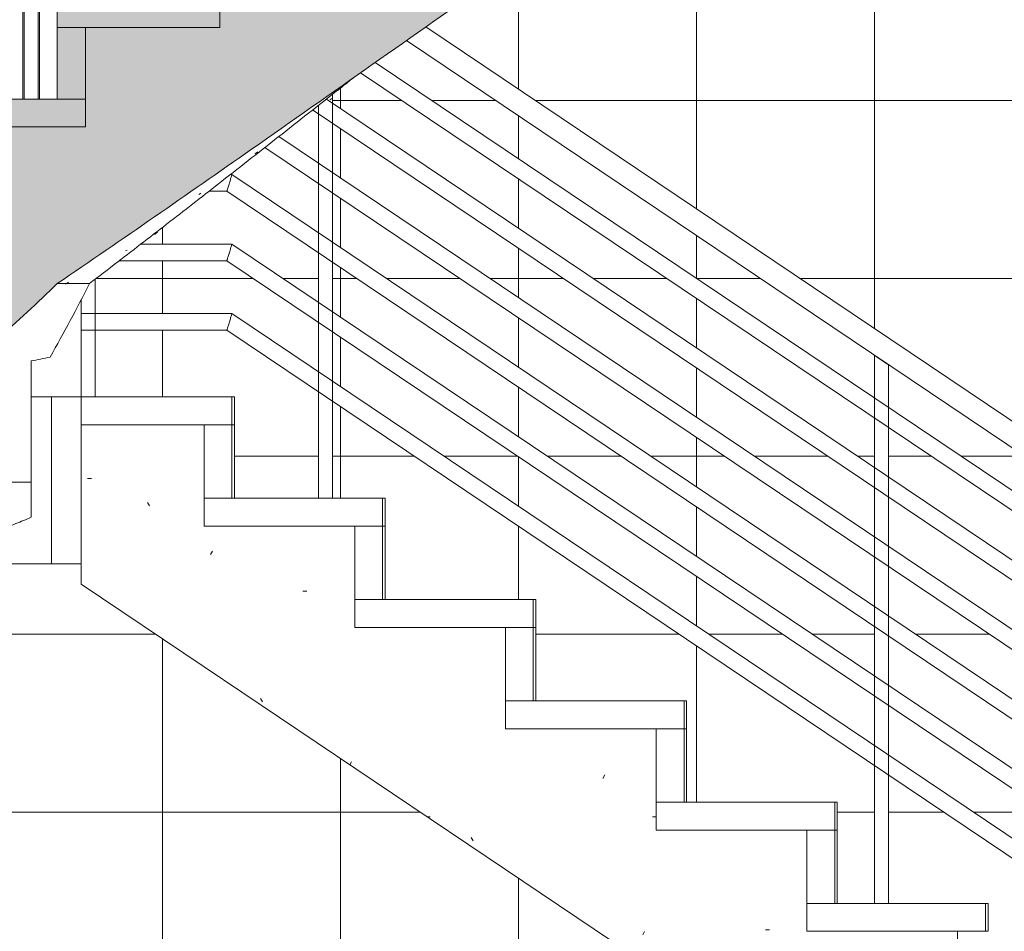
# Model space of a CAD drawing. Header units: metres. Extents: x -28 to 176, y -14 to 869.
# Tile 33 of 60: x 52.89 to 54.66, y -6.22 to -4.58. Entities that reach past the tile are written whole.
import ezdxf

# ---------------------------------------------------------------- set-up
doc = ezdxf.new("R2010")
doc.units = ezdxf.units.M
for name, color, linetype, lineweight in [('A_Geländer', 7, 'Continuous', 5), ('A_Geländer_Pfosten', 7, 'Continuous', 5), ('A_Geschossdecken', 7, 'Continuous', 5), ('A_Treppe', 38, 'Continuous', 5), ('A_Wände_Oberflächenschraffur', 244, 'Continuous', 5)]:
    doc.layers.add(name, color=color, linetype=linetype, lineweight=lineweight)
pattern_1 = [(0, (65.62718, 18.958), (0, 0.32), []), (90, (65.62718, 18.958), (-0.32, 2e-17), [])]
pattern_2 = [(0, (65.62318, 18.958), (0.813, 0.203), [0.007, -0.603, 0.007, -0.603, -3.251]), (0, (65.62318, 18.958), (0.813, 0.203), [-1.219, 0.007, -1.212, 0.007, -0.603, -1.422]), (0, (65.62318, 18.958), (0.813, 0.203), [-3.048, 0.007, -0.4, 0.007, -1.009]), (120, (65.92818, 19.06), (-0.5823032, 0.6025787), [0.007, -0.603, 0.007, -0.603, -3.251]), (120, (65.92818, 19.06), (-0.5823032, 0.6025787), [-1.219, 0.007, -1.212, 0.007, -0.603, -1.422]), (120, (65.92818, 19.06), (-0.5823032, 0.6025787), [-3.048, 0.007, -0.4, 0.007, -1.009]), (240, (66.02918, 19.466), (-0.2306968, -0.8055787), [0.007, -0.603, 0.007, -0.603, -3.251]), (240, (66.02918, 19.466), (-0.2306968, -0.8055787), [-1.219, 0.007, -1.212, 0.007, -0.603, -1.422]), (240, (66.02918, 19.466), (-0.2306968, -0.8055787), [-3.048, 0.007, -0.4, 0.007, -1.009])]

# ---------------------------------------------------------------- blocks, each defined once
blk = doc.blocks.new('FP_42-D')
at = {"layer": 'A_Treppe', "color": 7}
for p, q in [((-18.7601, -4.718), (-18.7638, -4.7207)), ((-18.8988, -4.8178), (-18.8933, -4.8139)), ((-18.9961, -4.8884), (-18.9994, -4.8911)), ((-19.079, -4.9626), (-19.0737, -4.9588)), ((-19.1286, -4.9911), (-19.1311, -4.9923)), ((-19.2394, -5.0524), (-19.2337, -5.0486))]:
    blk.add_line(p, q, dxfattribs=at)
blk = doc.blocks.new('Geländer - 25mm 2-8069811-D')
at = {"layer": 'A_Geländer_Pfosten', "color": 250, "lineweight": 9}
for p, q in [((-18.7594, -5.4373), (-18.7594, -4.7109)), ((-18.7844, -4.7307), (-18.7844, -5.4373)), ((-18.7844, -5.4373), (-18.772, -5.4373)), ((-18.772, -5.4373), (-18.7594, -5.4373))]:
    blk.add_line(p, q, dxfattribs=at)
blk = doc.blocks.new('Geländer - 25mm 2-8069810-D')
at = {"layer": 'A_Geländer_Pfosten', "color": 250, "lineweight": 9}
for p, q in [((-17.7844, -5.1803), (-17.7844, -6.1662)), ((-17.7594, -6.1662), (-17.7594, -5.1971)), ((-17.7844, -6.1662), (-17.772, -6.1662)), ((-17.772, -6.1662), (-17.7594, -6.1662))]:
    blk.add_line(p, q, dxfattribs=at)
at = {"layer": 'A_Geländer_Pfosten', "color": 250, "lineweight": 9, "flags": 128}
for points in [[(-17.772, -5.1887), (-17.7774, -5.185), (-17.7817, -5.1821), (-17.7841, -5.1805), (-17.7844, -5.1803)], [(-17.7594, -5.1971), (-17.7598, -5.1969), (-17.7622, -5.1952), (-17.7666, -5.1923), (-17.772, -5.1887)]]:
    blk.add_lwpolyline(points, dxfattribs=at)
blk = doc.blocks.new('Geländer - 25mm 2-8069460-D')
at = {"layer": 'A_Geländer_Pfosten', "color": 250, "lineweight": 9}
for p, q in [((-19.2109, -4.3951), (-19.2109, -4.4008)), ((-19.2026, -4.3951), (-19.2109, -4.3951)), ((-19.1859, -4.5408), (-19.1859, -4.4201)), ((-19.2109, -4.4369), (-19.2109, -4.5408)), ((-19.1859, -5.2551), (-19.1859, -5.0433)), ((-19.2109, -5.0796), (-19.2109, -5.2551)), ((-19.2109, -5.2551), (-19.1985, -5.2551)), ((-19.1985, -5.2551), (-19.1859, -5.2551))]:
    blk.add_line(p, q, dxfattribs=at)
blk = doc.blocks.new('Geländer - Geländer-8098032-D')
at = {"layer": 'A_Geländer', "color": 250, "lineweight": 9}
for p, q in [((-16.7719, -5.9379), (-18.6822, -4.6534)), ((-18.7085, -4.6719), (-16.7719, -5.974)), ((-16.7719, -6.0629), (-18.7701, -4.7193)), ((-18.7949, -4.7387), (-16.7719, -6.099)), ((-16.7719, -6.1879), (-18.8557, -4.7867)), ((-18.8805, -4.8062), (-16.7719, -6.224)), ((-18.9399, -4.8551), (-18.9428, -4.8551)), ((-16.7719, -6.3129), (-18.9399, -4.8551)), ((-18.9812, -4.8851), (-18.9491, -4.8851)), ((-18.9491, -4.8851), (-16.7719, -6.349)), ((-18.9399, -4.9801), (-19.1036, -4.9801)), ((-16.7719, -6.4379), (-18.9399, -4.9801)), ((-19.1425, -5.0101), (-18.9491, -5.0101)), ((-18.9491, -5.0101), (-16.7719, -6.474)), ((-18.9399, -5.1051), (-19.2109, -5.1051)), ((-16.7719, -6.5629), (-18.9399, -5.1051)), ((-19.2109, -5.1351), (-18.9491, -5.1351)), ((-18.9491, -5.1351), (-16.7719, -6.599))]:
    blk.add_line(p, q, dxfattribs=at)
for start_param, end_param in [(0, 1.570796), (1.570796, 3.141593)]:
    blk.add_ellipse((-19.2109, -5.1201), major_axis=(0, 0.015), ratio=0.004116, start_param=start_param, end_param=end_param, dxfattribs=at)
for points in [[(-18.9399, -4.8551), (-18.9399, -4.8551), (-18.9403, -4.8562), (-18.9413, -4.8594), (-18.9422, -4.8625), (-18.9434, -4.8662), (-18.9442, -4.8688), (-18.9446, -4.8701)], [(-18.9399, -4.9801), (-18.9399, -4.9801), (-18.9403, -4.9812), (-18.9413, -4.9844), (-18.9422, -4.9875), (-18.9434, -4.9912), (-18.9442, -4.9938), (-18.9446, -4.9951)], [(-18.9399, -5.1051), (-18.9399, -5.1051), (-18.9403, -5.1062), (-18.9413, -5.1094), (-18.9422, -5.1125), (-18.9434, -5.1162), (-18.9442, -5.1188), (-18.9446, -5.1201)]]:
    blk.add_open_spline(points, degree=3, knots=[0.5, 0.5, 0.5, 0.5, 0.6666667, 0.75, 0.8333333, 0.9166667, 1, 1, 1, 1], dxfattribs=at)
for points in [[(-18.9446, -4.8701), (-18.945, -4.8714), (-18.9458, -4.874), (-18.9469, -4.8777), (-18.9478, -4.8808), (-18.9485, -4.8832), (-18.949, -4.8848), (-18.9491, -4.8851), (-18.9491, -4.8851)], [(-18.9446, -4.9951), (-18.945, -4.9964), (-18.9458, -4.999), (-18.9469, -5.0027), (-18.9478, -5.0058), (-18.9485, -5.0082), (-18.949, -5.0098), (-18.9491, -5.0101), (-18.9491, -5.0101)], [(-18.9446, -5.1201), (-18.945, -5.1214), (-18.9458, -5.124), (-18.9469, -5.1277), (-18.9478, -5.1308), (-18.9485, -5.1332), (-18.949, -5.1348), (-18.9491, -5.1351), (-18.9491, -5.1351)]]:
    blk.add_open_spline(points, degree=3, dxfattribs=at)
for name in ['Geländer - 25mm 2-8069460-D', 'Geländer - 25mm 2-8069811-D', 'Geländer - 25mm 2-8069810-D']:
    blk.add_blockref(name, (0, 0))
blk = doc.blocks.new('Typ des oberen Holms - Oberer Geländerholm_Innen_-8098038-D')
at = {"layer": 'A_Geländer', "color": 250, "lineweight": 9}
for p, q in [((-16.7719, -5.8129), (-18.5912, -4.5896)), ((-18.6263, -4.6142), (-16.7719, -5.8611))]:
    blk.add_line(p, q, dxfattribs=at)
blk = doc.blocks.new('Geländer - 25mm 2-8069813-D')
at = {"layer": 'A_Geländer_Pfosten', "color": 250, "lineweight": 9}
for p, q in [((-19.3134, -3.821), (-19.3134, -3.8537)), ((-19.2884, -3.8369), (-19.2884, -3.821)), ((-19.2884, -3.9619), (-19.2884, -3.855)), ((-19.3134, -3.8718), (-19.3134, -3.9787)), ((-19.2884, -4.0869), (-19.2884, -3.98)), ((-19.3134, -3.9968), (-19.3134, -4.1037)), ((-19.2884, -4.2119), (-19.2884, -4.105)), ((-19.3134, -4.1218), (-19.3134, -4.2287)), ((-19.2884, -4.3369), (-19.2884, -4.23)), ((-19.3134, -4.2468), (-19.3134, -4.3537)), ((-19.2884, -4.4619), (-19.2884, -4.355)), ((-19.3134, -4.3718), (-19.3134, -4.4787)), ((-19.3134, -4.4968), (-19.3134, -4.7194)), ((-19.2884, -4.7194), (-19.2884, -4.48))]:
    blk.add_line(p, q, dxfattribs=at)
at = {"layer": 'A_Geländer_Pfosten', "color": 250, "lineweight": 9, "flags": 128}
blk.add_lwpolyline([(-19.2884, -3.821), (-19.2893, -3.8119), (-19.292, -3.8041), (-19.2961, -3.799), (-19.3009, -3.7972), (-19.3056, -3.799), (-19.3097, -3.8041), (-19.3124, -3.8119), (-19.3134, -3.821)], dxfattribs=at)
blk = doc.blocks.new('Geländer - Geländer-8098055-D')
at = {"layer": 'A_Geländer', "color": 250, "lineweight": 9}
for p, q in [((-19.3159, -4.5458), (-19.3159, -4.7194)), ((-19.2859, -4.7194), (-19.2859, -4.5458))]:
    blk.add_line(p, q, dxfattribs=at)
blk.add_blockref('Geländer - 25mm 2-8069813-D', (0, 0))

msp = doc.modelspace()

# ---------------------------------------------------------------- hatches: boundary and pattern name
at = {"layer": 'A_Treppe', "lineweight": 9}
msp.add_hatch(color=253, dxfattribs=at).paths.add_polyline_path([(52.0808, -5.5551), (52.1011, -5.5551), (52.1665, -5.5353), (52.2315, -5.5138), (52.2957, -5.4905), (52.3592, -5.4652), (52.4219, -5.4378), (52.4834, -5.4082), (52.5487, -5.3723), (52.6123, -5.3334), (52.6742, -5.2917), (52.7519, -5.2333), (52.7924, -5.201), (52.869, -5.1344), (52.9042, -5.1024), (52.9583, -5.0511), (53.1333, -4.931), (53.4542, -4.7067), (53.7419, -4.5049), (53.7419, -4.5154), (54.1721, -4.2382), (55.9463, -3.0878), (55.9463, -2.8051), (55.7213, -2.8051), (55.7213, -2.9837), (55.4463, -2.9837), (55.4463, -3.1622), (55.1713, -3.1622), (55.1713, -3.3408), (54.9013, -3.3408), (54.9013, -3.5194), (54.6263, -3.5194), (54.6263, -3.698), (54.3462, -3.698), (54.3462, -3.8765), (54.0685, -3.8765), (54.0685, -4.0551), (53.7919, -4.0551), (53.7919, -4.2337), (53.5223, -4.2337), (53.5223, -4.4122), (53.2506, -4.4122), (53.2506, -4.5908), (53.0091, -4.5908), (53.0091, -4.7694), (52.791, -4.7694), (52.791, -4.948), (52.5525, -4.948), (52.5525, -5.1265), (52.0808, -5.1265)], flags=0)
at = {"layer": 'A_Treppe'}
for points in [[(52.9583, -4.5908), (53.2506, -4.5908), (53.2506, -4.5408), (52.9583, -4.5408)], [(52.9583, -4.7194), (53.0091, -4.7194), (53.0091, -4.5908), (52.9583, -4.5908), (52.9583, -4.6777)], [(53.0091, -4.7694), (53.0091, -4.7194), (52.7353, -4.7194), (52.7353, -4.7694), (52.986, -4.7694)]]:
    msp.add_hatch(color=8, dxfattribs=at).paths.add_polyline_path(points, flags=0)
h = msp.add_hatch(dxfattribs=at)
h.set_pattern_fill('FP_80', style=0, pattern_type=2)
h.set_pattern_definition(pattern_2)
h.paths.add_polyline_path([(53.2222, -5.7404), (53.2222, -5.3051), (53.0013, -5.3051), (53.0013, -5.5918), (53.2201, -5.7389)], flags=0)
h = msp.add_hatch(dxfattribs=at)
h.set_pattern_fill('FP_80', style=0, pattern_type=2)
h.set_pattern_definition(pattern_2)
h.paths.add_polyline_path([(53.4932, -5.9226), (53.4932, -5.4873), (53.2222, -5.4873), (53.2222, -5.7404), (53.2653, -5.7694)], flags=0)
h = msp.add_hatch(dxfattribs=at)
h.set_pattern_fill('FP_80', style=0, pattern_type=2)
h.set_pattern_definition(pattern_2)
h.paths.add_polyline_path([(53.7642, -6.1048), (53.7642, -5.6695), (53.4932, -5.6695), (53.4932, -5.9226), (53.6029, -5.9963)], flags=0)
h = msp.add_hatch(dxfattribs=at)
h.set_pattern_fill('FP_80', style=0, pattern_type=2)
h.set_pattern_definition(pattern_2)
h.paths.add_polyline_path([(54.0352, -6.287), (54.0352, -5.8518), (53.7642, -5.8518), (53.7642, -6.1048)], flags=0)
h = msp.add_hatch(dxfattribs=at)
h.set_pattern_fill('FP_80', style=0, pattern_type=2)
h.set_pattern_definition(pattern_2)
h.paths.add_polyline_path([(54.3062, -6.4693), (54.3062, -6.034), (54.0352, -6.034), (54.0352, -6.287), (54.1564, -6.3685)], flags=0)
at = {"layer": 'A_Wände_Oberflächenschraffur'}
h = msp.add_hatch(dxfattribs=at)
h.set_pattern_fill('FP_61', color=133, style=0, pattern_type=2)
h.set_pattern_definition(pattern_1)
h.paths.add_polyline_path([(55.4402, -5.861), (55.4399, -5.8611), (55.4402, -5.8611)], flags=0)
h.paths.add_polyline_path([(52.7474, -6.9051), (55.878, -6.9051), (55.878, -4.8801), (56.7381, -4.8801), (56.7381, -6.9051), (56.9577, -6.9051), (56.9577, -6.8851), (56.9514, -6.8851), (56.9522, -4.8601), (56.9577, -4.8601), (56.9577, -3.1651), (55.8272, -3.1651), (53.7435, -4.5154), (53.7419, -4.5154), (53.7419, -4.5049), (53.6209, -4.5896), (55.4402, -5.8137), (55.4402, -5.956), (55.4402, -6.7129), (55.4448, -6.7129), (55.4448, -6.8951), (54.9395, -6.8951), (53.0013, -5.5918), (53.0013, -5.5551), (52.7474, -5.5551), (52.7474, -6.5824)], flags=0)
h.paths.add_polyline_path([(55.4152, -6.7129), (55.4152, -6.5822), (54.4527, -5.935), (54.4527, -6.1662), (54.6318, -6.1662), (54.6318, -6.3484), (54.9028, -6.3484), (54.9028, -6.5307), (55.1738, -6.5307), (55.1738, -6.7129), (55.3851, -6.7129)], flags=0)
h.paths.add_polyline_path([(55.4153, -6.5461), (55.4152, -6.4572), (54.4526, -5.81), (54.4527, -5.8989), (55.4152, -6.5461)], flags=0)
h.paths.add_polyline_path([(55.4153, -6.4211), (55.4152, -6.3322), (54.4526, -5.6849), (54.4527, -5.7739), (55.4152, -6.4211)], flags=0)
h.paths.add_polyline_path([(55.4154, -6.2962), (55.4152, -6.2072), (54.4526, -5.5599), (54.4527, -5.6489), (55.4152, -6.2961)], flags=0)
h.paths.add_polyline_path([(55.4154, -6.1712), (55.4152, -6.0822), (54.4525, -5.4349), (54.4527, -5.5239), (55.4152, -6.1711)], flags=0)
h.paths.add_polyline_path([(54.4277, -6.1662), (54.4277, -5.9182), (53.4527, -5.2638), (53.4527, -5.4373), (53.5478, -5.4373), (53.5478, -5.6195), (53.8188, -5.6195), (53.8188, -5.8018), (54.0898, -5.8018), (54.0898, -5.984), (54.3608, -5.984), (54.3608, -6.1662), (54.3905, -6.1662)], flags=0)
h.paths.add_polyline_path([(55.4155, -6.0462), (55.4152, -5.9572), (54.4525, -5.3098), (54.4527, -5.3989), (55.4152, -6.0461)], flags=0)
h.paths.add_polyline_path([(55.4155, -5.9213), (55.4155, -5.8445), (55.2056, -5.7033), (54.4524, -5.1969), (54.4527, -5.2739), (55.4152, -5.9211)], flags=0)
h.paths.add_polyline_path([(54.4278, -5.8821), (54.4277, -5.7932), (53.4526, -5.1376), (53.4527, -5.2265), (54.4277, -5.8821)], flags=0)
h.paths.add_polyline_path([(54.4279, -5.7572), (54.4277, -5.6682), (53.4526, -5.0125), (53.4527, -5.1015), (54.4277, -5.7571)], flags=0)
h.paths.add_polyline_path([(54.4279, -5.6322), (54.4277, -5.5432), (53.4526, -4.8875), (53.4527, -4.9765), (54.4277, -5.6321)], flags=0)
h.paths.add_polyline_path([(54.4279, -5.5072), (54.4277, -5.4182), (53.4525, -4.7625), (53.4527, -4.8515), (54.4277, -5.5071)], flags=0)
h.paths.add_polyline_path([(53.4277, -5.4373), (53.4277, -5.2458), (53.2631, -5.1351), (53.0263, -5.1351), (53.0263, -5.2551), (53.2768, -5.2551), (53.2768, -5.4373)], flags=0)
h.paths.add_polyline_path([(54.428, -5.3822), (54.4277, -5.2932), (53.5037, -4.6719), (53.481, -4.6887), (53.4525, -4.7125), (53.4527, -4.7265), (54.4277, -5.3821)], flags=0)
h.paths.add_polyline_path([(54.428, -5.2573), (54.428, -5.1805), (54.275, -5.0776), (53.5859, -4.6142), (53.53, -4.6534), (54.4277, -5.2571)], flags=0)
h.paths.add_polyline_path([(52.986, -5.2551), (53.0013, -5.2551), (53.0013, -5.0796), (52.9634, -5.1504), (52.9453, -5.1832), (52.9113, -5.1902), (52.9113, -5.2551), (52.948, -5.2551)], flags=0)
h.paths.add_polyline_path([(53.4278, -5.2097), (53.4267, -5.1201), (53.2631, -5.0101), (53.0696, -5.0101), (53.0263, -5.0433), (53.0263, -5.1051), (53.273, -5.1056), (53.4277, -5.2097)], flags=0)
h.paths.add_polyline_path([(53.4279, -5.0847), (53.4277, -4.9958), (53.2631, -4.8851), (53.231, -4.8851), (53.1086, -4.9801), (53.273, -4.9806), (53.4277, -5.0847)], flags=0)
h.paths.add_polyline_path([(53.4279, -4.9598), (53.4277, -4.8708), (53.3317, -4.8062), (53.2709, -4.8551), (53.273, -4.8556), (53.4277, -4.9597)], flags=0)
h.paths.add_polyline_path([(53.4279, -4.8348), (53.4277, -4.7458), (53.4174, -4.7388), (53.3574, -4.7873), (53.4277, -4.8347)], flags=0)
h.paths.add_polyline_path([(52.9263, -4.7194), (52.9583, -4.7194), (52.9583, -4.5408), (53.0013, -4.5408), (53.0013, -4.4369), (52.9263, -4.4873), (52.9263, -4.7145)], flags=0)
h.paths.add_polyline_path([(52.8963, -4.7194), (52.8963, -4.7194), (52.8963, -4.2476), (52.8928, -4.2347), (52.8915, -4.222), (52.8913, -4.2196), (52.892, -3.73), (52.8972, -3.7297), (52.9065, -3.7327), (52.9213, -3.7406), (52.9286, -3.7465), (52.9313, -3.7527), (52.9313, -3.8228), (53.8991, -3.172), (53.8988, -3.1651), (53.7951, -3.1651), (52.948, -3.734), (52.9407, -3.7327), (52.9307, -3.7286), (52.9165, -3.7198), (52.9113, -3.7145), (52.9113, -3.7113), (53.7234, -3.1651), (52.7475, -3.1651), (52.7475, -4.7194), (52.869, -4.7194)], flags=0)
h.paths.add_polyline_path([(53.2006, -4.5408), (53.2006, -4.5101), (53.0263, -4.5101), (53.0263, -4.5408)], flags=0)
h.paths.add_polyline_path([(53.2006, -4.4801), (53.2006, -4.3951), (53.0635, -4.3951), (53.0263, -4.4201), (53.0263, -4.4801), (53.103, -4.4801)], flags=0)
h.paths.add_polyline_path([(52.9263, -4.4512), (53.0013, -4.4008), (53.0013, -4.3551), (53.0692, -4.3551), (53.8989, -3.7971), (53.8988, -3.7083), (52.9263, -4.3623), (52.9263, -4.4436)], flags=0)
h.paths.add_polyline_path([(53.2829, -4.3622), (53.4723, -4.3622), (53.4723, -4.1837), (53.7419, -4.1837), (53.7419, -4.0051), (53.8988, -4.0051), (53.8988, -3.8333), (53.1229, -4.3551), (53.2733, -4.3558), (53.281, -4.361)], flags=0)
h.paths.add_polyline_path([(52.9263, -4.3262), (53.8989, -3.6721), (53.8988, -3.5833), (52.9298, -4.235), (52.9263, -4.2575), (52.9263, -4.3186)], flags=0)
h.paths.add_polyline_path([(52.9313, -4.1978), (53.899, -3.547), (53.8988, -3.4583), (52.9313, -4.1097), (52.9313, -4.1649)], flags=0)
h.paths.add_polyline_path([(52.9313, -4.0728), (53.899, -3.422), (53.8988, -3.3333), (52.9313, -3.9847), (52.9313, -4.0075)], flags=0)
h.paths.add_polyline_path([(54.0184, -4.0051), (54.0185, -3.8265), (54.2962, -3.8265), (54.2962, -3.648), (54.5763, -3.648), (54.5763, -3.4694), (54.8513, -3.4694), (54.8513, -3.2908), (54.8988, -3.2908), (54.8988, -3.1651), (54.8924, -3.1651), (53.9237, -3.8165), (53.9238, -4.0051)], flags=0)
h.paths.add_polyline_path([(52.9313, -3.9478), (53.8991, -3.297), (53.8988, -3.2083), (52.9313, -3.8597), (52.9313, -3.9452)], flags=0)
h.paths.add_polyline_path([(53.9237, -3.7804), (54.8386, -3.1651), (54.7065, -3.1651), (53.9237, -3.6916), (53.9237, -3.7507)], flags=0)
h.paths.add_polyline_path([(53.9237, -3.6554), (54.6528, -3.1651), (54.5207, -3.1651), (53.9237, -3.5666), (53.9237, -3.6521)], flags=0)
h.paths.add_polyline_path([(53.9237, -3.5304), (54.4669, -3.1651), (54.3348, -3.1651), (53.9236, -3.4416), (53.9236, -3.5056)], flags=0)
h.paths.add_polyline_path([(53.9236, -3.4055), (54.281, -3.1651), (54.1489, -3.1651), (53.9236, -3.3166), (53.9236, -3.3591)], flags=0)
h.paths.add_polyline_path([(55.1213, -3.2908), (55.1213, -3.1651), (54.9238, -3.1651), (54.9238, -3.2908), (55.0927, -3.2908)], flags=0)
h.paths.add_polyline_path([(53.9236, -3.2805), (54.0952, -3.1651), (53.9631, -3.1651), (53.9235, -3.1917), (53.9235, -3.2126)], flags=0)
h = msp.add_hatch(dxfattribs=at)
h.set_pattern_fill('FP_61', color=133, style=0, pattern_type=2)
h.set_pattern_definition(pattern_1)
h.paths.add_polyline_path([(55.4402, -5.861), (55.4399, -5.8611), (55.4402, -5.8611)], flags=0)
h.paths.add_polyline_path([(52.7474, -6.9051), (55.878, -6.9051), (55.878, -4.8801), (56.7381, -4.8801), (56.7381, -6.9051), (56.9577, -6.9051), (56.9577, -6.8851), (56.9514, -6.8851), (56.9522, -4.8601), (56.9577, -4.8601), (56.9577, -3.1651), (55.8272, -3.1651), (53.7435, -4.5154), (53.7419, -4.5154), (53.7419, -4.5049), (53.6209, -4.5896), (55.4402, -5.8137), (55.4402, -5.956), (55.4402, -6.7129), (55.4448, -6.7129), (55.4448, -6.8951), (54.9395, -6.8951), (53.0013, -5.5918), (53.0013, -5.5551), (52.7474, -5.5551), (52.7474, -6.5824)], flags=0)
h.paths.add_polyline_path([(55.4152, -6.7129), (55.4152, -6.5822), (54.4527, -5.935), (54.4527, -6.1662), (54.6318, -6.1662), (54.6318, -6.3484), (54.9028, -6.3484), (54.9028, -6.5307), (55.1738, -6.5307), (55.1738, -6.7129), (55.3851, -6.7129)], flags=0)
h.paths.add_polyline_path([(55.4153, -6.5461), (55.4152, -6.4572), (54.4526, -5.81), (54.4527, -5.8989), (55.4152, -6.5461)], flags=0)
h.paths.add_polyline_path([(55.4153, -6.4211), (55.4152, -6.3322), (54.4526, -5.6849), (54.4527, -5.7739), (55.4152, -6.4211)], flags=0)
h.paths.add_polyline_path([(55.4154, -6.2962), (55.4152, -6.2072), (54.4526, -5.5599), (54.4527, -5.6489), (55.4152, -6.2961)], flags=0)
h.paths.add_polyline_path([(55.4154, -6.1712), (55.4152, -6.0822), (54.4525, -5.4349), (54.4527, -5.5239), (55.4152, -6.1711)], flags=0)
h.paths.add_polyline_path([(54.4277, -6.1662), (54.4277, -5.9182), (53.4527, -5.2638), (53.4527, -5.4373), (53.5478, -5.4373), (53.5478, -5.6195), (53.8188, -5.6195), (53.8188, -5.8018), (54.0898, -5.8018), (54.0898, -5.984), (54.3608, -5.984), (54.3608, -6.1662), (54.3905, -6.1662)], flags=0)
h.paths.add_polyline_path([(55.4155, -6.0462), (55.4152, -5.9572), (54.4525, -5.3098), (54.4527, -5.3989), (55.4152, -6.0461)], flags=0)
h.paths.add_polyline_path([(55.4155, -5.9213), (55.4155, -5.8445), (55.2056, -5.7033), (54.4524, -5.1969), (54.4527, -5.2739), (55.4152, -5.9211)], flags=0)
h.paths.add_polyline_path([(54.4278, -5.8821), (54.4277, -5.7932), (53.4526, -5.1376), (53.4527, -5.2265), (54.4277, -5.8821)], flags=0)
h.paths.add_polyline_path([(54.4279, -5.7572), (54.4277, -5.6682), (53.4526, -5.0125), (53.4527, -5.1015), (54.4277, -5.7571)], flags=0)
h.paths.add_polyline_path([(54.4279, -5.6322), (54.4277, -5.5432), (53.4526, -4.8875), (53.4527, -4.9765), (54.4277, -5.6321)], flags=0)
h.paths.add_polyline_path([(54.4279, -5.5072), (54.4277, -5.4182), (53.4525, -4.7625), (53.4527, -4.8515), (54.4277, -5.5071)], flags=0)
h.paths.add_polyline_path([(53.4277, -5.4373), (53.4277, -5.2458), (53.2631, -5.1351), (53.0263, -5.1351), (53.0263, -5.2551), (53.2768, -5.2551), (53.2768, -5.4373)], flags=0)
h.paths.add_polyline_path([(54.428, -5.3822), (54.4277, -5.2932), (53.5037, -4.6719), (53.481, -4.6887), (53.4525, -4.7125), (53.4527, -4.7265), (54.4277, -5.3821)], flags=0)
h.paths.add_polyline_path([(54.428, -5.2573), (54.428, -5.1805), (54.275, -5.0776), (53.5859, -4.6142), (53.53, -4.6534), (54.4277, -5.2571)], flags=0)
h.paths.add_polyline_path([(52.986, -5.2551), (53.0013, -5.2551), (53.0013, -5.0796), (52.9634, -5.1504), (52.9453, -5.1832), (52.9113, -5.1902), (52.9113, -5.2551), (52.948, -5.2551)], flags=0)
h.paths.add_polyline_path([(53.4278, -5.2097), (53.4267, -5.1201), (53.2631, -5.0101), (53.0696, -5.0101), (53.0263, -5.0433), (53.0263, -5.1051), (53.273, -5.1056), (53.4277, -5.2097)], flags=0)
h.paths.add_polyline_path([(53.4279, -5.0847), (53.4277, -4.9958), (53.2631, -4.8851), (53.231, -4.8851), (53.1086, -4.9801), (53.273, -4.9806), (53.4277, -5.0847)], flags=0)
h.paths.add_polyline_path([(53.4279, -4.9598), (53.4277, -4.8708), (53.3317, -4.8062), (53.2709, -4.8551), (53.273, -4.8556), (53.4277, -4.9597)], flags=0)
h.paths.add_polyline_path([(53.4279, -4.8348), (53.4277, -4.7458), (53.4174, -4.7388), (53.3574, -4.7873), (53.4277, -4.8347)], flags=0)
h.paths.add_polyline_path([(52.9263, -4.7194), (52.9583, -4.7194), (52.9583, -4.5408), (53.0013, -4.5408), (53.0013, -4.4369), (52.9263, -4.4873), (52.9263, -4.7145)], flags=0)
h.paths.add_polyline_path([(52.8963, -4.7194), (52.8963, -4.7194), (52.8963, -4.2476), (52.8928, -4.2347), (52.8915, -4.222), (52.8913, -4.2196), (52.892, -3.73), (52.8972, -3.7297), (52.9065, -3.7327), (52.9213, -3.7406), (52.9286, -3.7465), (52.9313, -3.7527), (52.9313, -3.8228), (53.8991, -3.172), (53.8988, -3.1651), (53.7951, -3.1651), (52.948, -3.734), (52.9407, -3.7327), (52.9307, -3.7286), (52.9165, -3.7198), (52.9113, -3.7145), (52.9113, -3.7113), (53.7234, -3.1651), (52.7475, -3.1651), (52.7475, -4.7194), (52.869, -4.7194)], flags=0)
h.paths.add_polyline_path([(53.2006, -4.5408), (53.2006, -4.5101), (53.0263, -4.5101), (53.0263, -4.5408)], flags=0)
h.paths.add_polyline_path([(53.2006, -4.4801), (53.2006, -4.3951), (53.0635, -4.3951), (53.0263, -4.4201), (53.0263, -4.4801), (53.103, -4.4801)], flags=0)
h.paths.add_polyline_path([(52.9263, -4.4512), (53.0013, -4.4008), (53.0013, -4.3551), (53.0692, -4.3551), (53.8989, -3.7971), (53.8988, -3.7083), (52.9263, -4.3623), (52.9263, -4.4436)], flags=0)
h.paths.add_polyline_path([(53.2829, -4.3622), (53.4723, -4.3622), (53.4723, -4.1837), (53.7419, -4.1837), (53.7419, -4.0051), (53.8988, -4.0051), (53.8988, -3.8333), (53.1229, -4.3551), (53.2733, -4.3558), (53.281, -4.361)], flags=0)
h.paths.add_polyline_path([(52.9263, -4.3262), (53.8989, -3.6721), (53.8988, -3.5833), (52.9298, -4.235), (52.9263, -4.2575), (52.9263, -4.3186)], flags=0)
h.paths.add_polyline_path([(52.9313, -4.1978), (53.899, -3.547), (53.8988, -3.4583), (52.9313, -4.1097), (52.9313, -4.1649)], flags=0)
h.paths.add_polyline_path([(52.9313, -4.0728), (53.899, -3.422), (53.8988, -3.3333), (52.9313, -3.9847), (52.9313, -4.0075)], flags=0)
h.paths.add_polyline_path([(54.0184, -4.0051), (54.0185, -3.8265), (54.2962, -3.8265), (54.2962, -3.648), (54.5763, -3.648), (54.5763, -3.4694), (54.8513, -3.4694), (54.8513, -3.2908), (54.8988, -3.2908), (54.8988, -3.1651), (54.8924, -3.1651), (53.9237, -3.8165), (53.9238, -4.0051)], flags=0)
h.paths.add_polyline_path([(52.9313, -3.9478), (53.8991, -3.297), (53.8988, -3.2083), (52.9313, -3.8597), (52.9313, -3.9452)], flags=0)
h.paths.add_polyline_path([(53.9237, -3.7804), (54.8386, -3.1651), (54.7065, -3.1651), (53.9237, -3.6916), (53.9237, -3.7507)], flags=0)
h.paths.add_polyline_path([(53.9237, -3.6554), (54.6528, -3.1651), (54.5207, -3.1651), (53.9237, -3.5666), (53.9237, -3.6521)], flags=0)
h.paths.add_polyline_path([(53.9237, -3.5304), (54.4669, -3.1651), (54.3348, -3.1651), (53.9236, -3.4416), (53.9236, -3.5056)], flags=0)
h.paths.add_polyline_path([(53.9236, -3.4055), (54.281, -3.1651), (54.1489, -3.1651), (53.9236, -3.3166), (53.9236, -3.3591)], flags=0)
h.paths.add_polyline_path([(55.1213, -3.2908), (55.1213, -3.1651), (54.9238, -3.1651), (54.9238, -3.2908), (55.0927, -3.2908)], flags=0)
h.paths.add_polyline_path([(53.9236, -3.2805), (54.0952, -3.1651), (53.9631, -3.1651), (53.9235, -3.1917), (53.9235, -3.2126)], flags=0)

# ---------------------------------------------------------------- linework, layer by layer
at = {"layer": 'A_Geschossdecken', "color": 250, "lineweight": 9}
for p, q in [((52.9113, -5.2551), (53.0013, -5.2551)), ((52.948, -5.2551), (52.948, -5.5551)), ((53.0013, -5.2551), (53.0013, -5.5551)), ((53.0013, -5.5551), (52.2751, -5.5551))]:
    msp.add_line(p, q, dxfattribs=at)
at = {"layer": 'A_Treppe', "color": 250, "lineweight": 9}
for p, q in [((53.2506, -4.4122), (53.2506, -4.5908)), ((52.9583, -4.5408), (52.9583, -4.5908)), ((53.2506, -4.5908), (53.2506, -4.5408)), ((52.9583, -4.5908), (52.9583, -4.7194)), ((53.0091, -4.5908), (52.9583, -4.5908)), ((52.9583, -4.5908), (53.2506, -4.5908)), ((53.2506, -4.5908), (53.0091, -4.5908)), ((53.0091, -4.5908), (53.0091, -4.7694)), ((53.0091, -4.7194), (53.0091, -4.5908)), ((53.0091, -4.7194), (52.7353, -4.7194)), ((52.9583, -4.7194), (53.0091, -4.7194)), ((53.0091, -4.7694), (53.0091, -4.7194)), ((52.7353, -4.7694), (53.0091, -4.7694)), ((53.0091, -4.7694), (52.791, -4.7694)), ((53.0013, -5.2551), (53.0013, -5.3051)), ((53.0263, -5.2551), (53.2722, -5.2551)), ((53.2722, -5.2551), (53.2768, -5.2551)), ((53.2722, -5.3051), (53.2722, -5.2551)), ((53.2768, -5.3051), (53.2768, -5.2551)), ((53.0013, -5.3051), (53.2222, -5.3051)), ((53.0013, -5.3051), (53.0013, -5.5918)), ((53.2722, -5.3051), (53.0013, -5.3051)), ((53.2222, -5.4873), (53.2222, -5.3051)), ((53.2722, -5.3051), (53.2222, -5.3051)), ((53.2222, -5.3051), (53.2222, -5.4373)), ((53.2722, -5.4373), (53.2722, -5.3051)), ((53.2768, -5.3051), (53.2722, -5.3051)), ((53.2768, -5.3051), (53.2722, -5.3051)), ((53.2768, -5.3051), (53.2768, -5.4373)), ((53.2222, -5.4373), (53.4277, -5.4373)), ((53.2222, -5.4373), (53.2222, -5.4873)), ((53.2222, -5.4373), (53.2722, -5.4373)), ((53.4527, -5.4373), (53.5432, -5.4373)), ((53.5432, -5.4373), (53.5478, -5.4373)), ((53.5432, -5.4873), (53.5432, -5.4373)), ((53.5478, -5.4873), (53.5478, -5.4373)), ((53.2222, -5.4873), (53.4932, -5.4873)), ((53.5432, -5.4873), (53.2222, -5.4873)), ((53.4932, -5.6695), (53.4932, -5.4873)), ((53.5432, -5.4873), (53.4932, -5.4873)), ((53.4932, -5.4873), (53.4932, -5.6195)), ((53.5478, -5.4873), (53.5432, -5.4873)), ((53.5432, -5.6195), (53.5432, -5.4873)), ((53.5478, -5.4873), (53.5432, -5.4873)), ((53.5478, -5.4873), (53.5478, -5.6195)), ((53.2222, -5.7404), (53.0013, -5.5918)), ((53.4932, -5.6195), (53.8142, -5.6195)), ((53.4932, -5.6195), (53.4932, -5.6695)), ((53.4932, -5.6195), (53.5432, -5.6195)), ((53.8142, -5.6195), (53.8188, -5.6195)), ((53.8142, -5.6695), (53.8142, -5.6195)), ((53.8188, -5.6695), (53.8188, -5.6195)), ((53.4932, -5.6695), (53.7642, -5.6695)), ((53.8142, -5.6695), (53.4932, -5.6695)), ((53.7642, -5.8518), (53.7642, -5.6695)), ((53.8142, -5.6695), (53.7642, -5.6695)), ((53.7642, -5.6695), (53.7642, -5.8018)), ((53.8188, -5.6695), (53.8142, -5.6695)), ((53.8142, -5.8018), (53.8142, -5.6695)), ((53.8188, -5.6695), (53.8142, -5.6695)), ((53.8188, -5.6695), (53.8188, -5.8018)), ((53.4932, -5.9226), (53.2222, -5.7404)), ((53.7642, -5.8018), (54.0852, -5.8018)), ((53.7642, -5.8018), (53.7642, -5.8518)), ((53.7642, -5.8018), (53.8142, -5.8018)), ((54.0852, -5.8018), (54.0898, -5.8018)), ((54.0852, -5.8518), (54.0852, -5.8018)), ((54.0898, -5.8518), (54.0898, -5.8018)), ((53.7642, -5.8518), (54.0352, -5.8518)), ((54.0852, -5.8518), (53.7642, -5.8518)), ((54.0352, -6.034), (54.0352, -5.8518)), ((54.0852, -5.8518), (54.0352, -5.8518)), ((54.0352, -5.8518), (54.0352, -5.984)), ((54.0898, -5.8518), (54.0852, -5.8518)), ((54.0852, -5.984), (54.0852, -5.8518)), ((54.0898, -5.8518), (54.0852, -5.8518)), ((54.0898, -5.8518), (54.0898, -5.984)), ((53.7642, -6.1048), (53.4932, -5.9226)), ((54.0352, -5.984), (54.3562, -5.984)), ((54.0352, -5.984), (54.0352, -6.034)), ((54.0352, -5.984), (54.0852, -5.984)), ((54.3562, -5.984), (54.3608, -5.984)), ((54.3562, -6.034), (54.3562, -5.984)), ((54.3608, -6.034), (54.3608, -5.984)), ((54.0352, -6.034), (54.3062, -6.034)), ((54.3562, -6.034), (54.0352, -6.034)), ((54.3062, -6.2162), (54.3062, -6.034)), ((54.3562, -6.034), (54.3062, -6.034)), ((54.3062, -6.034), (54.3062, -6.1662)), ((54.3608, -6.034), (54.3562, -6.034)), ((54.3562, -6.1662), (54.3562, -6.034)), ((54.3608, -6.034), (54.3562, -6.034)), ((54.3608, -6.034), (54.3608, -6.1662)), ((54.0352, -6.287), (53.7642, -6.1048)), ((54.3062, -6.1662), (54.4277, -6.1662)), ((54.3062, -6.1662), (54.3062, -6.2162)), ((54.3062, -6.1662), (54.3562, -6.1662)), ((54.4527, -6.1662), (54.6272, -6.1662)), ((54.6272, -6.1662), (54.6318, -6.1662)), ((54.6272, -6.2162), (54.6272, -6.1662)), ((54.6318, -6.2162), (54.6318, -6.1662)), ((54.3062, -6.2162), (54.5772, -6.2162)), ((54.6272, -6.2162), (54.3062, -6.2162)), ((54.5772, -6.3984), (54.5772, -6.2162)), ((54.6272, -6.2162), (54.5772, -6.2162)), ((54.5772, -6.2162), (54.5772, -6.3484)), ((54.6318, -6.2162), (54.6272, -6.2162)), ((54.6318, -6.2162), (54.6272, -6.2162))]:
    msp.add_line(p, q, dxfattribs=at)
at = {"layer": 'A_Treppe', "color": 250, "lineweight": 9, "flags": 128}
for points in [[(53.0161, -5.0511), (53.0045, -5.0511), (52.9929, -5.0511), (52.9814, -5.0511), (52.9698, -5.0511), (52.9583, -5.0511)], [(52.4834, -5.4082), (52.5904, -5.4082), (52.6974, -5.4082), (52.8043, -5.4082), (52.9113, -5.4082)]]:
    msp.add_lwpolyline(points, dxfattribs=at)
at = {"layer": 'A_Treppe', "color": 250, "lineweight": 9}
msp.add_arc((40.8932, 10.8433), 19.9899, 307.33315, 307.51663, dxfattribs=at)
for points, knots in [([(52.9583, -5.0511), (53.0168, -5.0113), (53.1334, -4.9312), (53.322, -4.7996), (53.5246, -4.6572), (53.6693, -4.5556), (53.7419, -4.5049)], [0, 0, 0, 0, 0.222222, 0.444444, 0.722222, 1, 1, 1, 1]), ([(53.4909, -4.6809), (53.484, -4.6863), (53.4592, -4.7059), (53.4164, -4.7396), (53.3624, -4.7821), (53.3083, -4.8246), (53.2723, -4.8528), (53.2542, -4.867)], [0.123919, 0.123919, 0.123919, 0.123919, 0.2, 0.4, 0.6, 0.8, 1, 1, 1, 1]), ([(52.4834, -5.4082), (52.5055, -5.3967), (52.549, -5.3727), (52.6338, -5.3209), (52.7151, -5.2634), (52.7927, -5.2013), (52.8492, -5.1528), (52.9044, -5.1026), (52.9404, -5.0684), (52.9583, -5.0511)], [0, 0, 0, 0, 0.125, 0.25, 0.5, 0.625, 0.75, 0.875, 1, 1, 1, 1]), ([(52.9113, -5.4714), (52.9022, -5.4755), (52.8885, -5.4812), (52.8699, -5.4881), (52.8559, -5.4929), (52.8418, -5.4972), (52.8276, -5.5011), (52.8133, -5.5046), (52.799, -5.508), (52.7846, -5.5111), (52.7702, -5.5139), (52.7558, -5.5166), (52.7413, -5.519), (52.7269, -5.5214), (52.7075, -5.5242), (52.6543, -5.5314), (52.567, -5.5398), (52.46, -5.5469), (52.3627, -5.5517), (52.3043, -5.5541), (52.2751, -5.5551)], [0, 0, 0, 0, 0.045455, 0.068182, 0.090909, 0.113636, 0.136364, 0.159091, 0.181818, 0.204545, 0.227273, 0.25, 0.272727, 0.295455, 0.318182, 0.363636, 0.545455, 0.727273, 0.863636, 1, 1, 1, 1])]:
    msp.add_open_spline(points, degree=3, knots=knots, dxfattribs=at)
for points in [[(53.2542, -4.867), (53.2231, -4.8913), (53.1608, -4.9398), (53.0982, -4.9881), (53.0669, -5.0122)], [(53.0161, -5.0511), (53.0049, -5.0734), (52.9818, -5.1178), (52.9577, -5.1615), (52.9453, -5.1832)], [(52.9453, -5.1832), (52.9396, -5.1846), (52.9283, -5.1872), (52.917, -5.1892), (52.9113, -5.1902)], [(52.9113, -5.2397), (52.9113, -5.2305), (52.9113, -5.2131), (52.9113, -5.1975), (52.9113, -5.1902)], [(52.9113, -5.3012), (52.9113, -5.2938), (52.9113, -5.2794), (52.9113, -5.2588), (52.9113, -5.2459), (52.9113, -5.2397)], [(52.9113, -5.3012), (52.9113, -5.3122), (52.9113, -5.3348), (52.9113, -5.3708), (52.9113, -5.3956), (52.9113, -5.4082)], [(52.9113, -5.4082), (52.9113, -5.4185), (52.9113, -5.4393), (52.9113, -5.4606), (52.9113, -5.4714)]]:
    msp.add_open_spline(points, degree=3, dxfattribs=at)

# ---------------------------------------------------------------- block references
at = {"layer": 'A_Geländer', "color": 250, "lineweight": 9}
for name in ['Geländer - Geländer-8098055-D', 'Typ des oberen Holms - Oberer Geländerholm_Innen_-8098038-D', 'Geländer - Geländer-8098032-D']:
    msp.add_blockref(name, (72.2122, 0), dxfattribs=at)
at = {"layer": 'A_Treppe', "color": 250, "lineweight": 9}
msp.add_blockref('FP_42-D', (72.2122, 0), dxfattribs=at)

doc.saveas('drawing.dxf')
